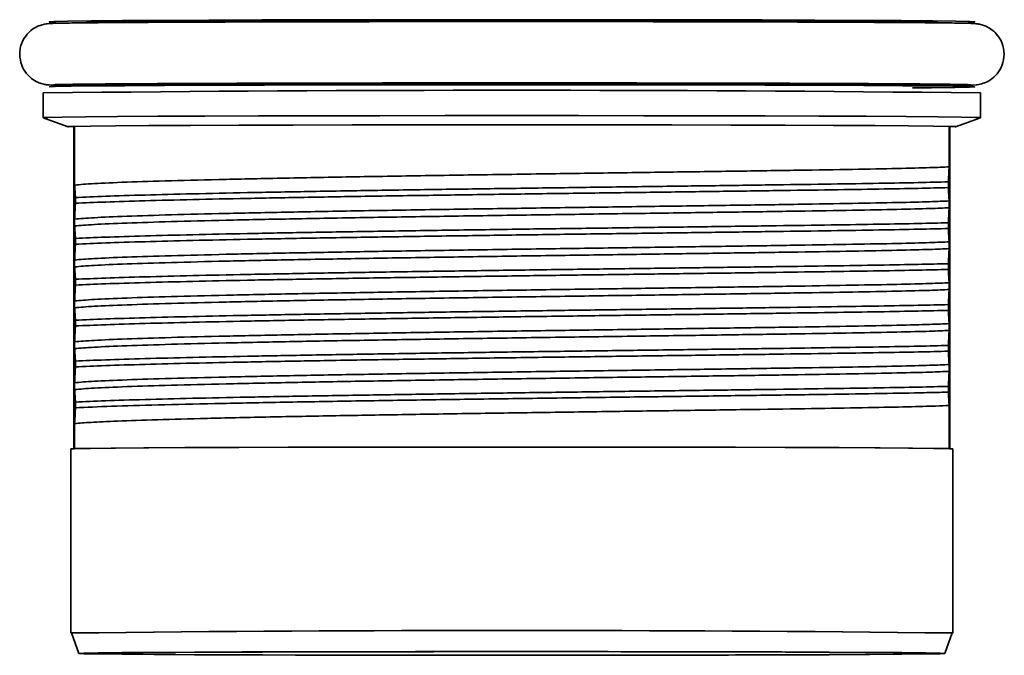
# Model space of a CAD drawing. Header units: millimetres. Extents: x 0 to 420, y 0 to 297.
# Tile 5 of 119: x 106 to 118, y 94 to 102. Entities that reach past the tile are written whole.
import ezdxf

# ---------------------------------------------------------------- set-up
doc = ezdxf.new("R2010")
doc.units = ezdxf.units.MM
doc.header["$PDSIZE"] = -1

msp = doc.modelspace()

# ---------------------------------------------------------------- linework, layer by layer
at = {"color": 7, "linetype": 'Continuous', "lineweight": 35}
for p, q in [((107.2791, 101.7025), (107.3396, 101.7056)), ((117.6147, 101.7056), (117.6752, 101.7025)), ((117.6752, 101.6988), (117.6752, 101.6943)), ((107.2791, 100.9252), (106.9042, 100.9155)), ((107.3396, 100.926), (107.2791, 100.9251)), ((117.6752, 100.9251), (117.6147, 100.926)), ((118.0501, 100.9155), (117.6752, 100.9252)), ((106.7521, 100.8364), (106.7521, 100.5345)), ((118.2021, 100.5345), (118.2021, 100.8364)), ((106.7526, 100.5342), (107.058, 100.423)), ((117.8963, 100.423), (118.2017, 100.5342)), ((107.1271, 100.4239), (107.1352, 100.428)), ((107.1271, 96.4873), (107.1271, 100.4239)), ((107.1352, 100.428), (107.1352, 99.7104)), ((117.8191, 99.9332), (117.8191, 100.428)), ((117.8191, 100.428), (117.8271, 100.4239)), ((117.8271, 100.4239), (117.8271, 96.4873)), ((117.809, 99.6789), (117.809, 99.7492)), ((107.1452, 99.5582), (107.1452, 99.4879)), ((117.8191, 99.4332), (117.8191, 99.5166)), ((107.1352, 99.2939), (107.1352, 99.2104)), ((117.809, 99.1789), (117.809, 99.2492)), ((107.1452, 99.0582), (107.1452, 98.9879)), ((117.8191, 98.9332), (117.8191, 99.0166)), ((107.1352, 98.7939), (107.1352, 98.7104)), ((117.809, 98.6789), (117.809, 98.7492)), ((107.1452, 98.5582), (107.1452, 98.4879)), ((117.8191, 98.4332), (117.8191, 98.5166)), ((107.1352, 98.2939), (107.1352, 98.2104)), ((117.809, 98.1789), (117.809, 98.2492)), ((107.1452, 98.0582), (107.1452, 97.9879)), ((117.8191, 97.9332), (117.8191, 98.0166)), ((107.1352, 97.7939), (107.1352, 97.7104)), ((117.809, 97.6789), (117.809, 97.7492)), ((107.1452, 97.5582), (107.1452, 97.4879)), ((117.8191, 97.4332), (117.8191, 97.5166)), ((107.1352, 97.2939), (107.1352, 97.2105)), ((117.809, 97.1789), (117.809, 97.2492)), ((107.1452, 97.0582), (107.1452, 96.9879)), ((117.8191, 96.4885), (117.8191, 97.0166)), ((107.1352, 96.7939), (107.1352, 96.4885)), ((107.0896, 96.4845), (107.0896, 94.2345)), ((107.1352, 96.4885), (107.1331, 96.4875)), ((117.8212, 96.4875), (117.8191, 96.4885)), ((117.8646, 94.2345), (117.8646, 96.4845)), ((107.0972, 94.2345), (107.1881, 93.9845)), ((117.7661, 93.9845), (117.8571, 94.2345)), ((117.8646, 94.2345), (117.8635, 94.2341))]:
    msp.add_line(p, q, dxfattribs=at)
at = {"color": 8, "linetype": 'Continuous', "lineweight": 35}
for p, q in [((107.2791, 101.6943), (107.2791, 101.7025)), ((117.6752, 101.7025), (117.6752, 101.6988)), ((107.2791, 100.9251), (107.2791, 100.9246)), ((117.6752, 100.9246), (117.6752, 100.9251))]:
    msp.add_line(p, q, dxfattribs=at)
at = {"color": 7, "linetype": 'Continuous', "lineweight": 35, "flags": 128}
for points in [[(112.4771, 101.7322), (111.6728, 101.732), (110.8848, 101.7312), (110.1292, 101.73), (109.4215, 101.7283), (108.7759, 101.7262), (108.2057, 101.7237), (107.7224, 101.7209), (107.3359, 101.7178), (107.0541, 101.7145), (106.8827, 101.7111), (106.8252, 101.7076), (106.8827, 101.704), (106.9042, 101.7034)], [(107.3396, 101.7056), (107.6183, 101.7089), (108.01, 101.712), (108.5056, 101.7148), (109.0936, 101.7173), (109.7602, 101.7193), (110.4901, 101.7209), (111.2661, 101.7219), (112.0703, 101.7225), (112.884, 101.7225), (113.6882, 101.7219), (114.4642, 101.7209), (115.1941, 101.7193), (115.8607, 101.7173), (116.4487, 101.7148), (116.9443, 101.712), (117.336, 101.7089), (117.6147, 101.7056)], [(118.0501, 101.7034), (118.0716, 101.704), (118.1291, 101.7076), (118.0716, 101.7111), (117.9002, 101.7145), (117.6184, 101.7178), (117.2319, 101.7209), (116.7486, 101.7237), (116.1784, 101.7262), (115.5328, 101.7283), (114.8251, 101.73), (114.0695, 101.7312), (113.2815, 101.732), (112.4771, 101.7322)], [(117.3705, 100.899), (117.6017, 100.901), (117.8888, 100.9043), (118.0658, 100.9077), (118.129, 100.9112), (118.0771, 100.9147), (117.9112, 100.9182), (117.6348, 100.9215), (117.2533, 100.9246), (116.7746, 100.9274), (116.2084, 100.9299), (115.5662, 100.932), (114.8612, 100.9337), (114.1076, 100.935), (113.3209, 100.9358), (112.517, 100.936), (111.7122, 100.9358), (110.923, 100.9351), (110.1655, 100.9339), (109.455, 100.9322), (108.8061, 100.9301), (108.2318, 100.9277), (107.7441, 100.9249), (107.3526, 100.9218), (107.0655, 100.9185), (106.8885, 100.9151), (106.8253, 100.9116), (106.8252, 100.9115)], [(117.6147, 100.926), (117.336, 100.9293), (116.9443, 100.9324), (116.4487, 100.9352), (115.8607, 100.9377), (115.1941, 100.9397), (114.4642, 100.9413), (113.6882, 100.9423), (112.884, 100.9429), (112.0703, 100.9429), (111.2661, 100.9423), (110.4901, 100.9413), (109.7602, 100.9397), (109.0936, 100.9377), (108.5056, 100.9352), (108.01, 100.9324), (107.6183, 100.9293), (107.3396, 100.926)], [(112.4771, 100.5595), (111.6624, 100.5592), (110.8642, 100.5584), (110.0989, 100.5572), (109.382, 100.5555), (108.7281, 100.5534), (108.1505, 100.5508), (107.661, 100.548), (107.2695, 100.5449), (106.984, 100.5415), (106.8104, 100.538), (106.7521, 100.5345), (106.7526, 100.5342)], [(118.2017, 100.5342), (118.2021, 100.5345), (118.1439, 100.538), (117.9702, 100.5415), (117.6848, 100.5449), (117.2933, 100.548), (116.8038, 100.5508), (116.2262, 100.5534), (115.5723, 100.5555), (114.8554, 100.5572), (114.0901, 100.5584), (113.2919, 100.5592), (112.4771, 100.5595)], [(107.1352, 100.428), (107.3287, 100.4313), (107.6337, 100.4346), (108.0437, 100.4375), (108.5497, 100.4402), (109.1407, 100.4426), (109.8041, 100.4445), (110.5253, 100.446), (111.2889, 100.447), (112.0782, 100.4475), (112.8761, 100.4475), (113.6654, 100.447), (114.4289, 100.446), (115.1502, 100.4445), (115.8136, 100.4426), (116.4046, 100.4402), (116.9106, 100.4375), (117.3206, 100.4346), (117.6256, 100.4313), (117.8191, 100.428)], [(117.8212, 96.4875), (117.6562, 96.491), (117.3719, 96.4943), (116.9747, 96.4975), (116.4739, 96.5003), (115.8809, 96.5027), (115.2095, 96.5048), (114.4751, 96.5063), (113.6946, 96.5074), (112.8861, 96.508), (112.0682, 96.508), (111.2597, 96.5074), (110.4792, 96.5063), (109.7448, 96.5048), (109.0734, 96.5027), (108.4804, 96.5003), (107.9796, 96.4975), (107.5824, 96.4943), (107.2981, 96.491), (107.1331, 96.4875)], [(107.1352, 96.4885), (107.3287, 96.4919), (107.6337, 96.4951), (108.0437, 96.4981), (108.5497, 96.5008), (109.1407, 96.5032), (109.8041, 96.5051), (110.5253, 96.5066), (111.2889, 96.5076), (112.0782, 96.5081), (112.8761, 96.5081), (113.6654, 96.5076), (114.4289, 96.5066), (115.1502, 96.5051), (115.8136, 96.5032), (116.4046, 96.5008), (116.9106, 96.4981), (117.3206, 96.4951), (117.6256, 96.4919), (117.8191, 96.4885)], [(117.7662, 93.9845), (117.7071, 93.9811), (117.5312, 93.9777), (117.2424, 93.9745), (116.8471, 93.9715), (116.3543, 93.9688), (115.7748, 93.9665), (115.1216, 93.9646), (114.4094, 93.9631), (113.6541, 93.962), (112.8724, 93.9615), (112.0819, 93.9615), (111.3002, 93.962), (110.5449, 93.9631), (109.8326, 93.9646), (109.1795, 93.9665), (108.6, 93.9688), (108.1072, 93.9715), (107.7119, 93.9745), (107.4231, 93.9777), (107.2472, 93.9811), (107.1881, 93.9845), (107.2472, 93.988), (107.4231, 93.9913), (107.7119, 93.9946), (108.1072, 93.9975), (108.6, 94.0002), (109.1795, 94.0026), (109.8326, 94.0045), (110.5449, 94.006), (111.3002, 94.007), (112.0819, 94.0076), (112.8724, 94.0076), (113.6541, 94.007), (114.4094, 94.006), (115.1216, 94.0045), (115.7748, 94.0026), (116.3543, 94.0002), (116.8471, 93.9975), (117.2424, 93.9946), (117.5312, 93.9913), (117.7071, 93.988), (117.7662, 93.9845)], [(107.4521, 93.9845), (107.511, 93.9879), (107.6863, 93.9912), (107.9739, 93.9943), (108.367, 93.9972), (108.8565, 93.9997), (109.4309, 94.002), (110.0766, 94.0038), (110.7786, 94.0052), (111.5204, 94.0061), (112.2847, 94.0065), (113.0534, 94.0063), (113.8087, 94.0057), (114.5327, 94.0045), (115.2086, 94.0029), (115.8204, 94.0009), (116.3539, 93.9985), (116.7965, 93.9957), (117.1378, 93.9927), (117.37, 93.9895), (117.4874, 93.9862), (117.4874, 93.9829), (117.37, 93.9795), (117.1378, 93.9763), (116.7965, 93.9733), (116.3539, 93.9706), (115.8204, 93.9682), (115.2086, 93.9661), (114.5327, 93.9645), (113.8087, 93.9634), (113.0534, 93.9628), (112.2847, 93.9626), (111.5204, 93.963), (110.7786, 93.9639), (110.0766, 93.9653), (109.4309, 93.9671), (108.8565, 93.9693), (108.367, 93.9719), (107.9739, 93.9748), (107.6863, 93.9779), (107.511, 93.9812), (107.4521, 93.9845)]]:
    msp.add_lwpolyline(points, dxfattribs=at)
at = {"color": 7, "linetype": 'Continuous', "lineweight": 35}
for centre, radius, start, end in [((112.4771, -399.1002), 499.9694, 89.343909, 90.656091), ((107.1286, 96.2343), 0.2532, 88.98604, 98.85494), ((117.8257, 96.2343), 0.2532, 81.14506, 91.01396), ((112.4771, -372.0322), 466.2979, 89.338003, 90.661997), ((112.4788, -373.3657), 467.6312, 89.341009, 90.659388)]:
    msp.add_arc(centre, radius, start, end, dxfattribs=at)
for points, knots in [([(117.6614, 100.9249), (117.7247, 100.9255), (117.8887, 100.9271), (118.0574, 100.9312), (118.0959, 100.9302), (118.1693, 100.9375), (118.2129, 100.9466), (118.272, 100.9662), (118.3504, 101.0113), (118.4296, 101.0941), (118.4845, 101.2101), (118.4962, 101.3449), (118.4619, 101.4672), (118.4006, 101.5585), (118.3332, 101.6179), (118.2697, 101.653), (118.2197, 101.6704), (118.1876, 101.6778), (118.1643, 101.6817), (118.1406, 101.6844), (118.1135, 101.6862), (118.0592, 101.6884), (117.9235, 101.6911), (117.6646, 101.6943), (117.3061, 101.6973), (116.8622, 101.7001), (116.3388, 101.7025), (115.7452, 101.7046), (115.0921, 101.7063), (114.3912, 101.7077), (113.6553, 101.7086), (112.898, 101.7091), (112.133, 101.7091), (111.3743, 101.7087), (110.6357, 101.7078), (109.9308, 101.7065), (109.2724, 101.7048), (108.6725, 101.7027), (108.142, 101.7003), (107.6905, 101.6976), (107.3262, 101.6947), (107.0549, 101.6915), (106.9066, 101.6887), (106.8433, 101.6864), (106.8148, 101.6845), (106.7809, 101.6808), (106.7367, 101.6711), (106.6753, 101.6498), (106.5926, 101.5994), (106.5131, 101.5081), (106.4702, 101.4029), (106.4661, 101.3343), (106.4646, 101.3095)], [0, 0, 0, 0, 0.02270571, 0.05876437, 0.09538446, 0.10050866, 0.10290178, 0.10573936, 0.11040548, 0.11571021, 0.12179362, 0.12819769, 0.1344208, 0.1393864, 0.14357468, 0.14709443, 0.14983237, 0.15188714, 0.15408495, 0.1575937, 0.16571414, 0.18455268, 0.21928497, 0.25616395, 0.29226043, 0.32821488, 0.36412557, 0.40001801, 0.43590154, 0.47178057, 0.50765687, 0.54353164, 0.5794055, 0.61527966, 0.65115412, 0.68702975, 0.72290698, 0.7587876, 0.79467352, 0.83056935, 0.86648451, 0.90244472, 0.93854186, 0.95918257, 0.96957714, 0.9742501, 0.97662317, 0.97959111, 0.98435478, 0.99031101, 0.99649707, 1, 1, 1, 1]), ([(106.4646, 101.3095), (106.4694, 101.2639), (106.4781, 101.181), (106.5367, 101.081), (106.6032, 101.0141), (106.6687, 100.9732), (106.7232, 100.9519), (106.7596, 100.9426), (106.7841, 100.9381), (106.8069, 100.9352), (106.8323, 100.9332), (106.8766, 100.9311), (106.9987, 100.9284), (107.1488, 100.9261), (107.2797, 100.925), (107.292, 100.9249)], [0, 0, 0, 0, 0.05038268, 0.09157057, 0.12592814, 0.15500074, 0.17830429, 0.19536882, 0.21161414, 0.23517737, 0.28410274, 0.40159052, 0.67537018, 0.96942182, 1, 1, 1, 1]), ([(106.8795, 100.9371), (106.8801, 100.9371), (106.882, 100.9372), (106.9422, 100.9393), (107.08, 100.9417), (107.3334, 100.9447), (107.6892, 100.9476), (108.136, 100.9503), (108.663, 100.9527), (109.2603, 100.9548), (109.9167, 100.9565), (110.62, 100.9578), (111.3574, 100.9587), (112.1153, 100.9591), (112.8799, 100.9591), (113.6371, 100.9586), (114.373, 100.9577), (115.0742, 100.9564), (115.7279, 100.9547), (116.3219, 100.9526), (116.8454, 100.9501), (117.2889, 100.9474), (117.6431, 100.9445), (117.9044, 100.9412), (118.0283, 100.9392), (118.0801, 100.9367), (118.0743, 100.9372), (118.0731, 100.9373)], [0, 0, 0, 0, 0.0108125, 0.0368253, 0.0757359, 0.1193708, 0.1640127, 0.2088787, 0.253814, 0.2987771, 0.3437535, 0.3887369, 0.4337241, 0.4787134, 0.523704, 0.5686946, 0.6136843, 0.6586729, 0.7036579, 0.7486386, 0.7936106, 0.8385669, 0.8834907, 0.9283332, 0.9729009, 0.9943865, 1, 1, 1, 1]), ([(107.1352, 100.428), (107.084, 100.4266), (107.0293, 100.4252), (107.0594, 100.4237), (107.0613, 100.4237)], [0, 0, 0, 0, 0.9363516, 1, 1, 1, 1]), ([(117.893, 100.4237), (117.8949, 100.4237), (117.925, 100.4252), (117.8703, 100.4266), (117.8191, 100.428)], [0, 0, 0, 0, 0.0636475, 1, 1, 1, 1]), ([(117.8191, 99.9332), (117.7494, 99.9299), (117.6101, 99.9233), (117.2008, 99.9131), (116.659, 99.9026), (115.9863, 99.8916), (115.2074, 99.8801), (114.345, 99.8679), (113.4255, 99.8551), (112.4771, 99.8415), (111.5287, 99.8273), (110.6093, 99.8123), (109.7468, 99.7966), (108.9679, 99.7803), (108.2953, 99.7634), (107.7535, 99.7461), (107.3442, 99.7284), (107.2049, 99.7164), (107.1352, 99.7104)], [0, 0, 0, 0, 0.0625001, 0.125, 0.1875001, 0.2500001, 0.3124999, 0.375, 0.4375, 0.5, 0.5625, 0.6250001, 0.6875001, 0.7499999, 0.8124999, 0.875, 0.9374999, 1, 1, 1, 1]), ([(117.809, 99.7492), (117.8091, 99.7496), (117.8092, 99.753), (117.811, 99.7913), (117.8141, 99.866), (117.8174, 99.9103), (117.8191, 99.9332)], [0, 0, 0, 0, 0.0043425, 0.0371207, 0.5038242, 1, 1, 1, 1]), ([(107.1352, 99.7104), (107.1369, 99.6929), (107.1394, 99.6666), (107.1423, 99.6167), (107.1439, 99.5869), (107.1447, 99.5708), (107.1451, 99.5624), (107.1452, 99.5596), (107.1452, 99.5586), (107.1452, 99.5582)], [0, 0, 0, 0, 0.49666614, 0.74717112, 0.87329466, 0.96205466, 0.98737782, 0.99527615, 1, 1, 1, 1]), ([(107.1452, 99.5582), (107.2605, 99.5633), (107.4912, 99.5736), (107.9807, 99.5886), (108.563, 99.6033), (109.2351, 99.6176), (109.9797, 99.6314), (110.7803, 99.6447), (111.6191, 99.6575), (112.4771, 99.6697), (113.3351, 99.6813), (114.174, 99.6924), (114.9746, 99.703), (115.7192, 99.7131), (116.3913, 99.7226), (116.9736, 99.7318), (117.4631, 99.7407), (117.6937, 99.7463), (117.809, 99.7492)], [0, 0, 0, 0, 0.062501, 0.1250002, 0.1875, 0.2499999, 0.3125003, 0.3749999, 0.4375002, 0.4999999, 0.5624997, 0.625, 0.6875001, 0.75, 0.8125004, 0.8749998, 0.937499, 1, 1, 1, 1]), ([(117.809, 99.6789), (117.6937, 99.676), (117.4631, 99.6704), (116.9736, 99.6615), (116.3913, 99.6524), (115.7192, 99.6428), (114.9746, 99.6327), (114.174, 99.6221), (113.3351, 99.6111), (112.4771, 99.5994), (111.6191, 99.5872), (110.7803, 99.5744), (109.9797, 99.5611), (109.2351, 99.5473), (108.563, 99.533), (107.9807, 99.5183), (107.4912, 99.5033), (107.2605, 99.493), (107.1452, 99.4879)], [0, 0, 0, 0, 0.062501, 0.1250002, 0.1874996, 0.25, 0.3125003, 0.375, 0.4375003, 0.5, 0.5624998, 0.6250001, 0.6874997, 0.7500001, 0.8125, 0.8749998, 0.937499, 1, 1, 1, 1]), ([(117.8191, 99.5166), (117.8174, 99.5358), (117.8149, 99.5646), (117.812, 99.6174), (117.8104, 99.6488), (117.8096, 99.6657), (117.8092, 99.6745), (117.8091, 99.6774), (117.8091, 99.6785), (117.809, 99.6789)], [0, 0, 0, 0, 0.4968462, 0.7473137, 0.8733791, 0.9620763, 0.9873838, 0.995278, 1, 1, 1, 1]), ([(107.1352, 99.2939), (107.2049, 99.2999), (107.3442, 99.3118), (107.7535, 99.3295), (108.2953, 99.3468), (108.9679, 99.3637), (109.7468, 99.38), (110.6093, 99.3957), (111.5287, 99.4107), (112.4771, 99.425), (113.4255, 99.4385), (114.345, 99.4514), (115.2074, 99.4635), (115.9863, 99.4751), (116.659, 99.4861), (117.2008, 99.4966), (117.6101, 99.5067), (117.7494, 99.5133), (117.8191, 99.5166)], [0, 0, 0, 0, 0.0625001, 0.125, 0.1875001, 0.2500001, 0.3124999, 0.3749999, 0.4375, 0.5, 0.5625, 0.625, 0.6875001, 0.7499999, 0.8124999, 0.875, 0.9375, 1, 1, 1, 1]), ([(107.1452, 99.4879), (107.1452, 99.4875), (107.1451, 99.484), (107.1433, 99.444), (107.1402, 99.366), (107.1369, 99.3184), (107.1352, 99.2939)], [0, 0, 0, 0, 0.004341, 0.0370971, 0.5036204, 1, 1, 1, 1]), ([(117.8191, 99.4332), (117.7494, 99.4299), (117.6101, 99.4233), (117.2008, 99.4131), (116.659, 99.4026), (115.9863, 99.3916), (115.2074, 99.3801), (114.345, 99.368), (113.4255, 99.3551), (112.4771, 99.3415), (111.5287, 99.3273), (110.6093, 99.3123), (109.7468, 99.2966), (108.9679, 99.2803), (108.2953, 99.2634), (107.7535, 99.2461), (107.3442, 99.2284), (107.2049, 99.2164), (107.1352, 99.2104)], [0, 0, 0, 0, 0.0625, 0.125, 0.1875001, 0.2500001, 0.3124999, 0.375, 0.4375, 0.5, 0.5625, 0.6250001, 0.6875001, 0.7499999, 0.8124999, 0.875, 0.9374999, 1, 1, 1, 1]), ([(117.809, 99.2492), (117.8091, 99.2496), (117.8092, 99.253), (117.811, 99.2913), (117.8141, 99.366), (117.8174, 99.4103), (117.8191, 99.4332)], [0, 0, 0, 0, 0.0043417, 0.0371207, 0.5038238, 1, 1, 1, 1]), ([(107.1452, 99.0582), (107.2605, 99.0633), (107.4912, 99.0736), (107.9807, 99.0886), (108.563, 99.1033), (109.2351, 99.1176), (109.9797, 99.1314), (110.7803, 99.1447), (111.6191, 99.1575), (112.4771, 99.1697), (113.3351, 99.1813), (114.174, 99.1924), (114.9746, 99.203), (115.7192, 99.2131), (116.3913, 99.2226), (116.9736, 99.2318), (117.4631, 99.2407), (117.6937, 99.2463), (117.809, 99.2492)], [0, 0, 0, 0, 0.062501, 0.1250002, 0.1875, 0.2499999, 0.3125003, 0.3749999, 0.4375002, 0.5, 0.5624997, 0.625, 0.6875001, 0.75, 0.8125003, 0.8749998, 0.937499, 1, 1, 1, 1]), ([(107.1352, 99.2104), (107.1369, 99.1929), (107.1394, 99.1666), (107.1423, 99.1167), (107.1439, 99.0869), (107.1447, 99.0708), (107.1451, 99.0624), (107.1452, 99.0596), (107.1452, 99.0586), (107.1452, 99.0582)], [0, 0, 0, 0, 0.4968457, 0.7473132, 0.8733784, 0.9620759, 0.9873827, 0.9952769, 1, 1, 1, 1]), ([(117.809, 99.1789), (117.6937, 99.176), (117.4631, 99.1704), (116.9736, 99.1615), (116.3913, 99.1524), (115.7192, 99.1428), (114.9746, 99.1327), (114.174, 99.1222), (113.3351, 99.1111), (112.4771, 99.0994), (111.6191, 99.0872), (110.7803, 99.0744), (109.9797, 99.0611), (109.2351, 99.0473), (108.563, 99.033), (107.9807, 99.0183), (107.4912, 99.0033), (107.2605, 98.993), (107.1452, 98.9879)], [0, 0, 0, 0, 0.06250101, 0.12500024, 0.18749965, 0.24999997, 0.31250034, 0.37499997, 0.43750026, 0.50000003, 0.5624998, 0.6250001, 0.68749973, 0.75000009, 0.81249996, 0.87499978, 0.93749897, 1, 1, 1, 1]), ([(117.8191, 99.0166), (117.8174, 99.0358), (117.8149, 99.0646), (117.812, 99.1175), (117.8104, 99.1488), (117.8096, 99.1657), (117.8092, 99.1745), (117.8091, 99.1774), (117.8091, 99.1785), (117.809, 99.1789)], [0, 0, 0, 0, 0.4968465, 0.7473137, 0.873379, 0.9620754, 0.987383, 0.9952778, 1, 1, 1, 1]), ([(107.1352, 98.7939), (107.2049, 98.7999), (107.3442, 98.8118), (107.7535, 98.8295), (108.2953, 98.8469), (108.9679, 98.8637), (109.7468, 98.88), (110.6093, 98.8957), (111.5287, 98.9107), (112.4771, 98.925), (113.4255, 98.9385), (114.345, 98.9514), (115.2074, 98.9636), (115.9863, 98.9751), (116.659, 98.9861), (117.2008, 98.9966), (117.6101, 99.0067), (117.7494, 99.0133), (117.8191, 99.0166)], [0, 0, 0, 0, 0.0625001, 0.125, 0.1875001, 0.2500001, 0.3124999, 0.375, 0.4375, 0.5, 0.5625, 0.625, 0.6875001, 0.7499999, 0.8124998, 0.875, 0.9374999, 1, 1, 1, 1]), ([(107.1452, 98.9879), (107.1452, 98.9875), (107.1451, 98.984), (107.1433, 98.944), (107.1402, 98.866), (107.1369, 98.8184), (107.1352, 98.7939)], [0, 0, 0, 0, 0.0043429, 0.0371211, 0.5038243, 1, 1, 1, 1]), ([(117.8191, 98.9332), (117.7494, 98.9299), (117.6101, 98.9233), (117.2008, 98.9131), (116.659, 98.9026), (115.9863, 98.8917), (115.2074, 98.8801), (114.345, 98.868), (113.4255, 98.8551), (112.4771, 98.8416), (111.5287, 98.8273), (110.6093, 98.8123), (109.7468, 98.7966), (108.9679, 98.7803), (108.2953, 98.7634), (107.7535, 98.7461), (107.3442, 98.7284), (107.2049, 98.7164), (107.1352, 98.7104)], [0, 0, 0, 0, 0.0625001, 0.125, 0.1875001, 0.2500001, 0.3124999, 0.375, 0.4375, 0.5, 0.5625, 0.6250001, 0.6875001, 0.7499999, 0.8124999, 0.875, 0.9374999, 1, 1, 1, 1]), ([(117.809, 98.7492), (117.8091, 98.7496), (117.8092, 98.753), (117.811, 98.7913), (117.8141, 98.866), (117.8174, 98.9103), (117.8191, 98.9332)], [0, 0, 0, 0, 0.0043409, 0.0370963, 0.5036067, 1, 1, 1, 1]), ([(107.1452, 98.5582), (107.2605, 98.5633), (107.4912, 98.5736), (107.9807, 98.5886), (108.563, 98.6033), (109.2351, 98.6176), (109.9797, 98.6314), (110.7803, 98.6447), (111.6191, 98.6575), (112.4771, 98.6697), (113.3351, 98.6814), (114.174, 98.6925), (114.9746, 98.703), (115.7192, 98.7131), (116.3913, 98.7227), (116.9736, 98.7318), (117.4631, 98.7407), (117.6937, 98.7463), (117.809, 98.7492)], [0, 0, 0, 0, 0.062501, 0.1250002, 0.1875, 0.2499999, 0.3125003, 0.3749999, 0.4375002, 0.5, 0.5624997, 0.625, 0.6875001, 0.75, 0.8125004, 0.8749998, 0.937499, 1, 1, 1, 1]), ([(107.1352, 98.7104), (107.1369, 98.6929), (107.1394, 98.6666), (107.1423, 98.6167), (107.1439, 98.5869), (107.1447, 98.5708), (107.1451, 98.5624), (107.1452, 98.5596), (107.1452, 98.5586), (107.1452, 98.5582)], [0, 0, 0, 0, 0.4968465, 0.7473139, 0.8733792, 0.9620759, 0.9873835, 0.9952777, 1, 1, 1, 1]), ([(117.809, 98.6789), (117.6937, 98.676), (117.4631, 98.6704), (116.9736, 98.6615), (116.3913, 98.6524), (115.7192, 98.6428), (114.9746, 98.6327), (114.174, 98.6222), (113.3351, 98.6111), (112.4771, 98.5994), (111.6191, 98.5872), (110.7803, 98.5744), (109.9797, 98.5611), (109.2351, 98.5473), (108.563, 98.533), (107.9807, 98.5183), (107.4912, 98.5033), (107.2605, 98.493), (107.1452, 98.4879)], [0, 0, 0, 0, 0.062501, 0.1250002, 0.1874997, 0.25, 0.3125003, 0.375, 0.4375003, 0.5, 0.5624998, 0.6250001, 0.6874997, 0.7500001, 0.8125, 0.8749998, 0.937499, 1, 1, 1, 1]), ([(117.8191, 98.5166), (117.8174, 98.5358), (117.8149, 98.5646), (117.812, 98.6175), (117.8104, 98.6488), (117.8096, 98.6657), (117.8092, 98.6745), (117.8091, 98.6774), (117.8091, 98.6785), (117.809, 98.6789)], [0, 0, 0, 0, 0.4968477, 0.7473143, 0.8733798, 0.9620762, 0.9873838, 0.9952778, 1, 1, 1, 1]), ([(107.1352, 98.2939), (107.2049, 98.2999), (107.3442, 98.3118), (107.7535, 98.3295), (108.2953, 98.3469), (108.9679, 98.3637), (109.7468, 98.38), (110.6093, 98.3957), (111.5287, 98.4107), (112.4771, 98.425), (113.4255, 98.4386), (114.345, 98.4514), (115.2074, 98.4636), (115.9863, 98.4751), (116.659, 98.4861), (117.2008, 98.4966), (117.6101, 98.5067), (117.7494, 98.5133), (117.8191, 98.5166)], [0, 0, 0, 0, 0.0625001, 0.125, 0.1875001, 0.2500001, 0.3124999, 0.3749999, 0.4375, 0.5, 0.5625, 0.625, 0.6875001, 0.7499999, 0.8124999, 0.875, 0.9374999, 1, 1, 1, 1]), ([(107.1452, 98.4879), (107.1452, 98.4875), (107.1451, 98.484), (107.1433, 98.444), (107.1402, 98.366), (107.1369, 98.3184), (107.1352, 98.2939)], [0, 0, 0, 0, 0.004342, 0.0371211, 0.5038239, 1, 1, 1, 1]), ([(117.8191, 98.4332), (117.7494, 98.4299), (117.6101, 98.4233), (117.2008, 98.4131), (116.659, 98.4026), (115.9863, 98.3917), (115.2074, 98.3801), (114.345, 98.368), (113.4255, 98.3551), (112.4771, 98.3416), (111.5287, 98.3273), (110.6093, 98.3123), (109.7468, 98.2966), (108.9679, 98.2803), (108.2953, 98.2634), (107.7535, 98.2461), (107.3442, 98.2284), (107.2049, 98.2164), (107.1352, 98.2104)], [0, 0, 0, 0, 0.0625, 0.125, 0.1875001, 0.2500001, 0.3124999, 0.3749999, 0.4375, 0.5, 0.5625, 0.6250001, 0.6875001, 0.7499999, 0.8124999, 0.875, 0.9374999, 1, 1, 1, 1]), ([(117.809, 98.2492), (117.8091, 98.2496), (117.8092, 98.253), (117.811, 98.2913), (117.8141, 98.366), (117.8174, 98.4103), (117.8191, 98.4332)], [0, 0, 0, 0, 0.0043417, 0.0371207, 0.5038238, 1, 1, 1, 1]), ([(107.1352, 98.2104), (107.1369, 98.193), (107.1394, 98.1666), (107.1423, 98.1167), (107.1439, 98.0869), (107.1447, 98.0709), (107.1451, 98.0624), (107.1452, 98.0596), (107.1452, 98.0586), (107.1452, 98.0582)], [0, 0, 0, 0, 0.4966653, 0.7471703, 0.8732947, 0.9620547, 0.9873778, 0.9952761, 1, 1, 1, 1]), ([(107.1452, 98.0582), (107.2605, 98.0633), (107.4912, 98.0736), (107.9807, 98.0886), (108.563, 98.1033), (109.2351, 98.1176), (109.9797, 98.1314), (110.7803, 98.1447), (111.6191, 98.1575), (112.4771, 98.1697), (113.3351, 98.1814), (114.174, 98.1925), (114.9746, 98.203), (115.7192, 98.2131), (116.3913, 98.2227), (116.9736, 98.2318), (117.4631, 98.2407), (117.6937, 98.2463), (117.809, 98.2492)], [0, 0, 0, 0, 0.062501, 0.1250002, 0.1875, 0.2499999, 0.3125003, 0.3749999, 0.4375002, 0.5, 0.5624997, 0.625, 0.6875001, 0.75, 0.8125003, 0.8749998, 0.937499, 1, 1, 1, 1]), ([(117.809, 98.1789), (117.6937, 98.176), (117.4631, 98.1704), (116.9736, 98.1615), (116.3913, 98.1524), (115.7192, 98.1428), (114.9746, 98.1327), (114.174, 98.1222), (113.3351, 98.1111), (112.4771, 98.0994), (111.6191, 98.0872), (110.7803, 98.0744), (109.9797, 98.0611), (109.2351, 98.0473), (108.563, 98.033), (107.9807, 98.0183), (107.4912, 98.0033), (107.2605, 97.993), (107.1452, 97.9879)], [0, 0, 0, 0, 0.06250101, 0.12500024, 0.18749967, 0.24999997, 0.31250034, 0.37499997, 0.43750027, 0.50000004, 0.56249981, 0.62500011, 0.68749973, 0.75000009, 0.81249996, 0.87499978, 0.93749897, 1, 1, 1, 1]), ([(117.8191, 98.0166), (117.8174, 98.0358), (117.8149, 98.0646), (117.812, 98.1175), (117.8104, 98.1488), (117.8096, 98.1657), (117.8092, 98.1746), (117.8091, 98.1774), (117.8091, 98.1785), (117.809, 98.1789)], [0, 0, 0, 0, 0.49684651, 0.74731374, 0.87337915, 0.9620762, 0.987383, 0.99527779, 1, 1, 1, 1]), ([(107.1352, 97.7939), (107.2049, 97.7999), (107.3442, 97.8118), (107.7535, 97.8295), (108.2953, 97.8469), (108.9679, 97.8637), (109.7468, 97.88), (110.6093, 97.8957), (111.5287, 97.9107), (112.4771, 97.925), (113.4255, 97.9386), (114.345, 97.9514), (115.2074, 97.9636), (115.9863, 97.9751), (116.659, 97.9861), (117.2008, 97.9966), (117.6101, 98.0067), (117.7494, 98.0133), (117.8191, 98.0166)], [0, 0, 0, 0, 0.0625001, 0.125, 0.1875001, 0.2500001, 0.3124999, 0.375, 0.4375, 0.5, 0.5625, 0.625, 0.6875001, 0.7499999, 0.8124998, 0.875, 0.9374999, 1, 1, 1, 1]), ([(107.1452, 97.9879), (107.1452, 97.9875), (107.1451, 97.984), (107.1433, 97.944), (107.1402, 97.866), (107.1369, 97.8184), (107.1352, 97.7939)], [0, 0, 0, 0, 0.0043412, 0.037098, 0.5036201, 1, 1, 1, 1]), ([(117.8191, 97.9332), (117.7494, 97.9299), (117.6101, 97.9233), (117.2008, 97.9132), (116.659, 97.9026), (115.9863, 97.8917), (115.2074, 97.8801), (114.345, 97.868), (113.4255, 97.8551), (112.4771, 97.8416), (111.5287, 97.8273), (110.6093, 97.8123), (109.7468, 97.7966), (108.9679, 97.7803), (108.2953, 97.7634), (107.7535, 97.7461), (107.3442, 97.7284), (107.2049, 97.7164), (107.1352, 97.7104)], [0, 0, 0, 0, 0.0625001, 0.125, 0.1875002, 0.2500001, 0.3124999, 0.375, 0.4375, 0.5, 0.5625, 0.625, 0.6875001, 0.7499999, 0.8124999, 0.875, 0.9374999, 1, 1, 1, 1]), ([(117.809, 97.7492), (117.8091, 97.7496), (117.8092, 97.753), (117.811, 97.7913), (117.8141, 97.866), (117.8174, 97.9103), (117.8191, 97.9332)], [0, 0, 0, 0, 0.0043425, 0.0371207, 0.5038242, 1, 1, 1, 1]), ([(107.1352, 97.7104), (107.1369, 97.6929), (107.1394, 97.6666), (107.1423, 97.6167), (107.1439, 97.5869), (107.1447, 97.5709), (107.1451, 97.5624), (107.1452, 97.5596), (107.1452, 97.5586), (107.1452, 97.5582)], [0, 0, 0, 0, 0.4968466, 0.747314, 0.8733793, 0.9620759, 0.9873836, 0.9952779, 1, 1, 1, 1]), ([(107.1452, 97.5582), (107.2605, 97.5633), (107.4912, 97.5736), (107.9807, 97.5886), (108.563, 97.6033), (109.2351, 97.6176), (109.9797, 97.6314), (110.7803, 97.6447), (111.6191, 97.6575), (112.4771, 97.6697), (113.3351, 97.6814), (114.174, 97.6925), (114.9746, 97.703), (115.7192, 97.7131), (116.3913, 97.7227), (116.9736, 97.7318), (117.4631, 97.7407), (117.6937, 97.7463), (117.809, 97.7492)], [0, 0, 0, 0, 0.062501, 0.1250002, 0.1875, 0.2499999, 0.3125003, 0.3749999, 0.4375002, 0.5, 0.5624997, 0.625, 0.6875001, 0.75, 0.8125004, 0.8749998, 0.937499, 1, 1, 1, 1]), ([(117.809, 97.6789), (117.6937, 97.6761), (117.4631, 97.6704), (116.9736, 97.6615), (116.3913, 97.6524), (115.7192, 97.6428), (114.9746, 97.6327), (114.174, 97.6222), (113.3351, 97.6111), (112.4771, 97.5994), (111.6191, 97.5872), (110.7803, 97.5744), (109.9797, 97.5611), (109.2351, 97.5473), (108.563, 97.533), (107.9807, 97.5183), (107.4912, 97.5033), (107.2605, 97.4931), (107.1452, 97.4879)], [0, 0, 0, 0, 0.062501, 0.1250002, 0.1874997, 0.25, 0.3125003, 0.375, 0.4375003, 0.5, 0.5624998, 0.6250001, 0.6874997, 0.7500001, 0.8125, 0.8749998, 0.937499, 1, 1, 1, 1]), ([(117.8191, 97.5166), (117.8174, 97.5358), (117.8149, 97.5646), (117.812, 97.6175), (117.8104, 97.6488), (117.8096, 97.6657), (117.8092, 97.6746), (117.8091, 97.6774), (117.8091, 97.6785), (117.809, 97.6789)], [0, 0, 0, 0, 0.4968457, 0.747313, 0.8733784, 0.9620754, 0.987383, 0.995277, 1, 1, 1, 1]), ([(107.1352, 97.2939), (107.2049, 97.2999), (107.3442, 97.3119), (107.7535, 97.3295), (108.2953, 97.3469), (108.9679, 97.3637), (109.7468, 97.38), (110.6093, 97.3957), (111.5287, 97.4107), (112.4771, 97.425), (113.4255, 97.4386), (114.345, 97.4514), (115.2074, 97.4636), (115.9863, 97.4751), (116.659, 97.4861), (117.2008, 97.4966), (117.6101, 97.5067), (117.7494, 97.5133), (117.8191, 97.5166)], [0, 0, 0, 0, 0.0625001, 0.125, 0.1875001, 0.2500001, 0.3124999, 0.3749999, 0.4375, 0.5, 0.5625, 0.625, 0.6875001, 0.7499999, 0.8124999, 0.875, 0.9374999, 1, 1, 1, 1]), ([(107.1452, 97.4879), (107.1452, 97.4875), (107.1451, 97.484), (107.1433, 97.444), (107.1402, 97.366), (107.1369, 97.3184), (107.1352, 97.2939)], [0, 0, 0, 0, 0.004342, 0.0371201, 0.5038238, 1, 1, 1, 1]), ([(117.8191, 97.4332), (117.7494, 97.4299), (117.6101, 97.4233), (117.2008, 97.4132), (116.659, 97.4026), (115.9863, 97.3917), (115.2074, 97.3801), (114.345, 97.368), (113.4255, 97.3551), (112.4771, 97.3416), (111.5287, 97.3273), (110.6093, 97.3123), (109.7468, 97.2966), (108.9679, 97.2803), (108.2953, 97.2634), (107.7535, 97.2461), (107.3442, 97.2284), (107.2049, 97.2164), (107.1352, 97.2105)], [0, 0, 0, 0, 0.0625001, 0.125, 0.1875001, 0.2500001, 0.3124999, 0.375, 0.4375, 0.5, 0.5625, 0.6250001, 0.6875001, 0.7499999, 0.8124999, 0.875, 0.9374999, 1, 1, 1, 1]), ([(117.809, 97.2492), (117.8091, 97.2496), (117.8092, 97.253), (117.811, 97.2913), (117.8141, 97.366), (117.8174, 97.4103), (117.8191, 97.4332)], [0, 0, 0, 0, 0.0043407, 0.0370953, 0.5036063, 1, 1, 1, 1]), ([(107.1352, 97.2105), (107.1369, 97.193), (107.1394, 97.1666), (107.1423, 97.1167), (107.1439, 97.0869), (107.1447, 97.0709), (107.1451, 97.0624), (107.1452, 97.0597), (107.1452, 97.0586), (107.1452, 97.0582)], [0, 0, 0, 0, 0.4968466, 0.7473132, 0.8733793, 0.9620759, 0.9873836, 0.9952779, 1, 1, 1, 1]), ([(117.809, 97.2491), (117.6939, 97.2463), (117.4636, 97.2406), (116.9734, 97.2318), (116.3916, 97.2226), (115.7191, 97.213), (114.9747, 97.203), (114.174, 97.1924), (113.3352, 97.1813), (112.4771, 97.1697), (111.6191, 97.1575), (110.7803, 97.1447), (109.9796, 97.1314), (109.2352, 97.1176), (108.5627, 97.1033), (107.9809, 97.0886), (107.4907, 97.0735), (107.2604, 97.0633), (107.1453, 97.0582)], [0, 0, 0, 0, 0.06249802, 0.12499704, 0.18749979, 0.24999745, 0.3125008, 0.37499799, 0.4375004, 0.50000012, 0.56249984, 0.62500225, 0.68749944, 0.75000276, 0.81249999, 0.87500271, 0.93750202, 1, 1, 1, 1]), ([(117.809, 97.179), (117.7917, 97.1785), (117.7048, 97.1762), (117.4641, 97.1704), (117.0074, 97.162), (116.3504, 97.1516), (115.5815, 97.1408), (114.726, 97.1294), (113.8053, 97.1173), (113.0094, 97.1067), (112.3716, 97.0978), (111.8979, 97.0912), (111.2717, 97.082), (110.5011, 97.0699), (109.6294, 97.0548), (108.8311, 97.039), (108.1405, 97.0226), (107.5514, 97.0055), (107.2824, 96.9939), (107.1452, 96.988)], [0, 0, 0, 0, 0.0102651, 0.0513721, 0.1216509, 0.1919291, 0.2622082, 0.3324889, 0.402806, 0.473125, 0.507685, 0.5422448, 0.5768043, 0.6459549, 0.7160988, 0.7862407, 0.8565351, 0.9268284, 1, 1, 1, 1]), ([(117.8191, 97.0166), (117.818, 97.0279), (117.816, 97.0504), (117.8126, 97.1036), (117.8103, 97.1521), (117.809, 97.179)], [0, 0, 0, 0, 0.3088633, 0.6177202, 1, 1, 1, 1]), ([(117.8191, 97.0166), (117.7697, 97.0142), (117.6568, 97.0087), (117.3278, 96.9996), (116.847, 96.9896), (116.237, 96.9791), (115.5232, 96.9683), (114.721, 96.9568), (113.8564, 96.9447), (112.9518, 96.9319), (112.034, 96.9185), (111.129, 96.9044), (110.2616, 96.8897), (109.4583, 96.8743), (108.7392, 96.8584), (108.1276, 96.842), (107.655, 96.8256), (107.3133, 96.8097), (107.1946, 96.7992), (107.1352, 96.7939)], [0, 0, 0, 0, 0.046949, 0.1072171, 0.167485, 0.2277531, 0.2880213, 0.3482896, 0.4085575, 0.4688254, 0.5290939, 0.5893616, 0.6496297, 0.7098979, 0.770166, 0.8304339, 0.890702, 0.945351, 1, 1, 1, 1]), ([(107.1452, 96.988), (107.1442, 96.9631), (107.1422, 96.9133), (107.1388, 96.8462), (107.1365, 96.8126), (107.1352, 96.7939)], [0, 0, 0, 0, 0.3076006, 0.615208, 1, 1, 1, 1])]:
    msp.add_open_spline(points, degree=3, knots=knots, dxfattribs=at)
at = {"color": 7, "linetype": 'Continuous', "lineweight": 0}
msp.add_point((112.4771, 93.9615), dxfattribs=at)

doc.saveas('drawing.dxf')
